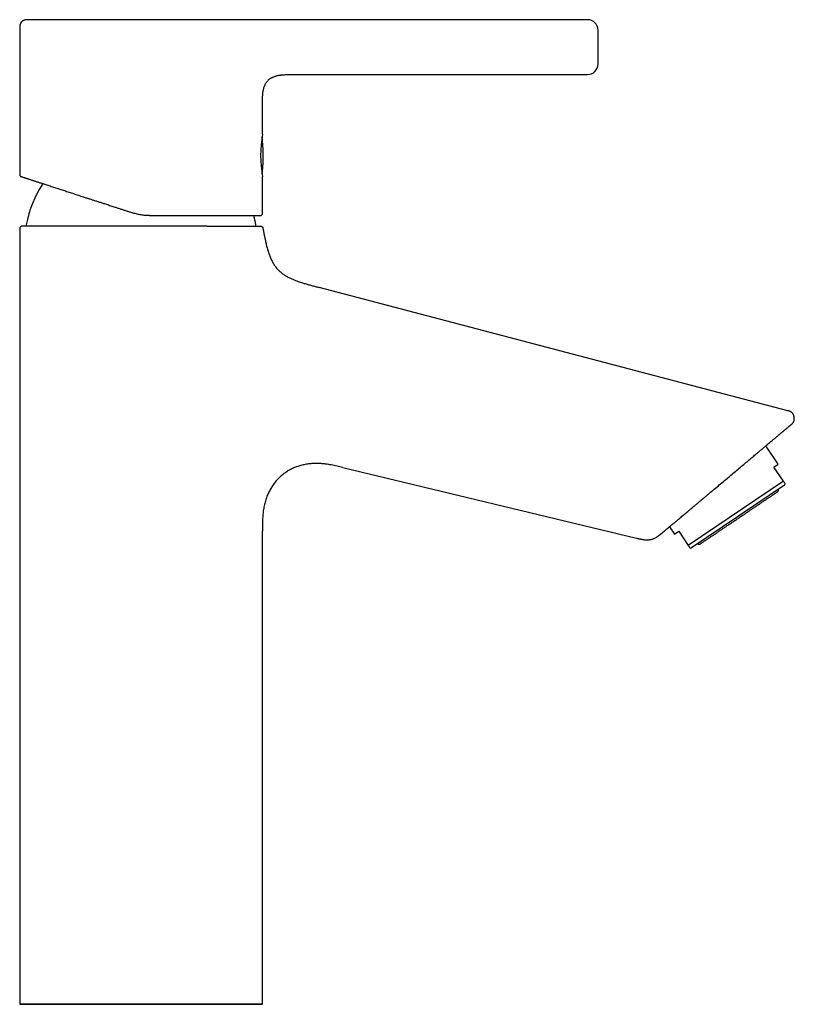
# Model space of a CAD drawing. Header units: millimetres. Extents: x 8 to 1084, y 12 to 961.
# Tile 49 of 49: x 935 to 1084, y 748 to 936. Entities that reach past the tile are written whole.
import ezdxf

# ---------------------------------------------------------------- set-up
doc = ezdxf.new("R2010")
doc.units = ezdxf.units.MM

msp = doc.modelspace()

# ---------------------------------------------------------------- linework, layer by layer
at = {"color": 7, "linetype": 'Continuous', "lineweight": 30}
for p, q in [((991.18, 936.4), (977.07, 936.39)), ((1043.99, 936.4), (991.18, 936.4)), ((935.24, 934.89), (935.24, 906.74)), ((985.32, 925.81), (985.39, 925.82)), ((987.5, 925.9), (1043.99, 925.9)), ((981.74, 920.71), (981.74, 920.86)), ((981.74, 914.49), (981.74, 920.4)), ((981.66, 906.98), (981.67, 907.07)), ((981.66, 906.98), (981.67, 907.06)), ((981.74, 899.29), (981.74, 906.29)), ((935.24, 896.39), (935.24, 747.89)), ((971.16, 896.89), (970.7, 896.89)), ((1082.36, 861.54), (992.56, 885.14)), ((992.56, 885.14), (992.56, 885.14)), ((1082.36, 861.54), (1082.34, 861.52)), ((1080.52, 851.31), (1078.15, 854.82)), ((994.43, 851.31), (994.76, 851.23)), ((997.1, 850.67), (1053.36, 837.14)), ((1079.69, 850.75), (1080.52, 851.31)), ((1081.52, 848.03), (1079.69, 850.75)), ((1081.52, 848.03), (1063.28, 835.73)), ((1081.72, 847.3), (1063.9, 835.27)), ((1081.72, 847.3), (1081.85, 847.56)), ((1059.67, 839.3), (1060.62, 837.89)), ((981.74, 747.89), (981.74, 838.56)), ((981.74, 838.56), (981.74, 838.56)), ((1060.62, 837.89), (1061.45, 838.45)), ((1061.45, 838.45), (1063.28, 835.73)), ((1063.61, 835.25), (1063.9, 835.27)), ((962.42, 747.89), (958.49, 747.89))]:
    msp.add_line(p, q, dxfattribs=at)
at = {"color": 7, "linetype": 'Continuous', "lineweight": 30, "flags": 128}
for points in [[(981.66, 906.98), (981.66, 906.98), (981.66, 906.97)], [(1068.23, 846.49), (1068.48, 846.7), (1068.73, 846.91), (1068.98, 847.12), (1069.22, 847.32), (1069.47, 847.53), (1069.72, 847.74), (1069.97, 847.95), (1070.21, 848.15), (1070.46, 848.36), (1070.7, 848.56), (1070.94, 848.77), (1071.19, 848.97), (1071.43, 849.17), (1071.66, 849.37), (1071.9, 849.57), (1072.13, 849.76), (1072.37, 849.96), (1072.6, 850.15), (1072.82, 850.34), (1073.05, 850.53), (1073.27, 850.72), (1073.49, 850.9), (1073.7, 851.08), (1073.91, 851.26), (1074.12, 851.43), (1074.33, 851.6), (1074.53, 851.77), (1074.73, 851.94), (1074.92, 852.1), (1075.11, 852.26), (1075.29, 852.42), (1075.47, 852.57), (1075.65, 852.71), (1075.82, 852.86), (1075.99, 853), (1076.15, 853.13), (1076.3, 853.26), (1076.46, 853.39), (1076.6, 853.51), (1076.74, 853.63), (1076.88, 853.75), (1077.01, 853.86), (1077.13, 853.96), (1077.25, 854.06), (1077.37, 854.15), (1077.47, 854.24), (1077.57, 854.33), (1077.67, 854.41), (1077.76, 854.48), (1077.84, 854.55), (1077.92, 854.62), (1077.99, 854.68), (1078.05, 854.73), (1078.11, 854.78), (1078.16, 854.82), (1078.21, 854.86), (1078.25, 854.9), (1078.28, 854.92), (1078.31, 854.94), (1078.33, 854.96), (1078.34, 854.97), (1078.35, 854.98), (1078.35, 854.98), (1078.34, 854.97), (1078.33, 854.96), (1078.31, 854.95), (1078.28, 854.92), (1078.25, 854.9), (1078.21, 854.86), (1078.17, 854.83), (1078.15, 854.82)], [(1059.67, 839.3), (1059.63, 839.28), (1059.59, 839.24), (1059.56, 839.21), (1059.53, 839.19), (1059.5, 839.17), (1059.49, 839.15), (1059.48, 839.15), (1059.48, 839.14), (1059.48, 839.15), (1059.49, 839.15), (1059.51, 839.17), (1059.53, 839.19), (1059.56, 839.21), (1059.59, 839.24), (1059.63, 839.28), (1059.68, 839.32), (1059.74, 839.36), (1059.8, 839.41), (1059.87, 839.47), (1059.94, 839.53), (1060.02, 839.6), (1060.1, 839.67), (1060.2, 839.75), (1060.29, 839.83), (1060.4, 839.92), (1060.51, 840.01), (1060.62, 840.1), (1060.74, 840.21), (1060.87, 840.31), (1061, 840.42), (1061.14, 840.54), (1061.28, 840.66), (1061.43, 840.78), (1061.58, 840.91), (1061.74, 841.04), (1061.9, 841.18), (1062.07, 841.32), (1062.24, 841.47), (1062.42, 841.61), (1062.6, 841.77), (1062.79, 841.92), (1062.98, 842.08), (1063.17, 842.25), (1063.37, 842.41)], [(958.49, 747.89), (957.88, 747.89), (957.27, 747.89), (956.66, 747.89), (956.06, 747.89), (955.45, 747.89), (954.85, 747.89), (954.25, 747.89), (953.65, 747.89), (953.06, 747.89), (952.47, 747.89), (951.89, 747.89), (951.3, 747.89), (950.73, 747.89), (950.16, 747.89), (949.59, 747.89), (949.03, 747.89), (948.48, 747.89), (947.93, 747.89), (947.39, 747.89), (946.86, 747.89), (946.34, 747.89), (945.83, 747.89), (945.32, 747.89), (944.82, 747.89), (944.33, 747.89), (943.86, 747.89), (943.39, 747.89), (942.93, 747.89), (942.48, 747.89), (942.05, 747.89), (941.62, 747.89), (941.21, 747.89), (940.81, 747.89), (940.42, 747.89), (940.04, 747.89), (939.68, 747.89), (939.33, 747.89), (938.99, 747.89), (938.66, 747.89), (938.35, 747.89), (938.06, 747.89), (937.77, 747.89), (937.5, 747.89), (937.25, 747.89), (937.01, 747.89), (936.78, 747.89), (936.57, 747.89), (936.38, 747.89), (936.2, 747.89), (936.03, 747.89), (935.88, 747.89), (935.75, 747.89), (935.63, 747.89), (935.52, 747.89), (935.44, 747.89), (935.37, 747.89), (935.31, 747.89), (935.27, 747.89), (935.25, 747.89), (935.24, 747.89), (935.25, 747.89), (935.27, 747.89), (935.31, 747.89), (935.37, 747.89), (935.44, 747.89), (935.52, 747.89), (935.63, 747.89), (935.75, 747.89), (935.88, 747.89), (936.03, 747.89), (936.2, 747.89), (936.38, 747.89), (936.57, 747.89), (936.78, 747.89), (937.01, 747.89), (937.25, 747.89), (937.5, 747.89), (937.77, 747.89), (938.06, 747.89), (938.35, 747.89), (938.66, 747.89), (938.99, 747.89), (939.33, 747.89), (939.68, 747.89), (940.04, 747.89), (940.42, 747.89), (940.81, 747.89), (941.21, 747.89), (941.62, 747.89), (942.05, 747.89), (942.48, 747.89), (942.93, 747.89), (943.39, 747.89), (943.86, 747.89), (944.33, 747.89), (944.82, 747.89), (945.32, 747.89), (945.83, 747.89), (946.34, 747.89), (946.86, 747.89), (947.39, 747.89), (947.93, 747.89), (948.48, 747.89), (949.03, 747.89), (949.59, 747.89), (950.16, 747.89), (950.73, 747.89), (951.3, 747.89), (951.89, 747.89), (952.47, 747.89), (953.06, 747.89), (953.65, 747.89), (954.25, 747.89), (954.85, 747.89), (955.45, 747.89), (956.06, 747.89), (956.66, 747.89), (957.27, 747.89), (957.88, 747.89), (958.49, 747.89), (959.1, 747.89), (959.71, 747.89), (960.31, 747.89), (960.92, 747.89), (961.52, 747.89), (962.13, 747.89), (962.73, 747.89), (963.32, 747.89), (963.92, 747.89), (964.51, 747.89), (965.09, 747.89), (965.67, 747.89), (966.25, 747.89), (966.82, 747.89), (967.39, 747.89), (967.95, 747.89), (968.5, 747.89), (969.04, 747.89), (969.58, 747.89), (970.11, 747.89), (970.64, 747.89), (971.15, 747.89), (971.66, 747.89), (972.15, 747.89), (972.64, 747.89), (973.12, 747.89), (973.59, 747.89), (974.05, 747.89), (974.49, 747.89), (974.93, 747.89), (975.35, 747.89), (975.77, 747.89), (976.17, 747.89), (976.56, 747.89), (976.93, 747.89), (977.3, 747.89), (977.65, 747.89), (977.99, 747.89), (978.31, 747.89), (978.62, 747.89), (978.92, 747.89), (979.2, 747.89), (979.47, 747.89), (979.73, 747.89), (979.97, 747.89), (980.19, 747.89), (980.4, 747.89), (980.6, 747.89), (980.78, 747.89), (980.95, 747.89), (981.1, 747.89), (981.23, 747.89), (981.35, 747.89), (981.45, 747.89), (981.54, 747.89), (981.61, 747.89), (981.67, 747.89), (981.71, 747.89), (981.73, 747.89), (981.74, 747.89), (981.73, 747.89), (981.71, 747.89), (981.67, 747.89), (981.61, 747.89), (981.54, 747.89), (981.45, 747.89), (981.35, 747.89), (981.23, 747.89), (981.1, 747.89), (980.95, 747.89), (980.78, 747.89), (980.6, 747.89), (980.4, 747.89), (980.19, 747.89), (979.97, 747.89), (979.73, 747.89), (979.47, 747.89), (979.2, 747.89), (978.92, 747.89), (978.62, 747.89), (978.31, 747.89), (977.99, 747.89), (977.65, 747.89), (977.3, 747.89), (976.93, 747.89), (976.56, 747.89), (976.17, 747.89), (975.77, 747.89), (975.35, 747.89), (974.93, 747.89), (974.49, 747.89), (974.05, 747.89), (973.59, 747.89), (973.12, 747.89), (972.64, 747.89), (972.15, 747.89), (971.66, 747.89), (971.15, 747.89), (970.64, 747.89), (970.11, 747.89), (969.58, 747.89), (969.04, 747.89), (968.5, 747.89), (967.95, 747.89), (967.39, 747.89), (966.82, 747.89), (966.25, 747.89), (965.67, 747.89), (965.09, 747.89), (964.51, 747.89), (963.92, 747.89), (963.32, 747.89), (962.77, 747.89)], [(958.49, 747.89), (957.93, 747.89), (957.37, 747.89), (956.81, 747.89), (956.25, 747.89), (955.69, 747.89), (955.13, 747.89), (954.58, 747.89), (954.03, 747.89), (953.48, 747.89), (952.94, 747.89), (952.4, 747.89), (951.86, 747.89), (951.33, 747.89), (950.8, 747.89), (950.28, 747.89), (949.76, 747.89), (949.25, 747.89), (948.75, 747.89), (948.25, 747.89), (947.76, 747.89), (947.28, 747.89), (946.81, 747.89), (946.34, 747.89), (945.88, 747.89), (945.43, 747.89), (944.99, 747.89), (944.56, 747.89), (944.14, 747.89), (943.72, 747.89), (943.32, 747.89), (942.93, 747.89), (942.55, 747.89), (942.18, 747.89), (941.82, 747.89), (941.47, 747.89), (941.14, 747.89), (940.81, 747.89), (940.5, 747.89), (940.2, 747.89), (939.91, 747.89), (939.64, 747.89), (939.38, 747.89), (939.13, 747.89), (938.89, 747.89), (938.67, 747.89), (938.46, 747.89), (938.27, 747.89), (938.09, 747.89), (937.92, 747.89), (937.77, 747.89), (937.63, 747.89), (937.51, 747.89), (937.4, 747.89), (937.3, 747.89), (937.22, 747.89), (937.16, 747.89), (937.1, 747.89), (937.07, 747.89), (937.05, 747.89), (937.04, 747.89), (937.05, 747.89), (937.07, 747.89), (937.1, 747.89), (937.16, 747.89), (937.22, 747.89), (937.3, 747.89), (937.4, 747.89), (937.51, 747.89), (937.63, 747.89), (937.77, 747.89), (937.92, 747.89), (938.09, 747.89), (938.27, 747.89), (938.46, 747.89), (938.67, 747.89), (938.89, 747.89), (939.13, 747.89), (939.38, 747.89), (939.64, 747.89), (939.91, 747.89), (940.2, 747.89), (940.5, 747.89), (940.81, 747.89), (941.14, 747.89), (941.47, 747.89), (941.82, 747.89), (942.18, 747.89), (942.55, 747.89), (942.93, 747.89), (943.32, 747.89), (943.72, 747.89), (944.14, 747.89), (944.56, 747.89), (944.99, 747.89), (945.43, 747.89), (945.88, 747.89), (946.34, 747.89), (946.81, 747.89), (947.28, 747.89), (947.76, 747.89), (948.25, 747.89), (948.75, 747.89), (949.25, 747.89), (949.76, 747.89), (950.28, 747.89), (950.8, 747.89), (951.33, 747.89), (951.86, 747.89), (952.4, 747.89), (952.94, 747.89), (953.48, 747.89), (954.03, 747.89), (954.58, 747.89), (955.13, 747.89), (955.69, 747.89), (956.25, 747.89), (956.34, 747.89)], [(956.87, 747.89), (957.37, 747.89), (957.93, 747.89), (958.49, 747.89), (959.05, 747.89), (959.61, 747.89), (960.17, 747.89), (960.73, 747.89), (961.29, 747.89), (961.84, 747.89), (962.4, 747.89), (962.95, 747.89), (963.5, 747.89), (964.04, 747.89), (964.58, 747.89), (965.12, 747.89), (965.65, 747.89), (966.18, 747.89), (966.7, 747.89), (967.21, 747.89), (967.72, 747.89), (968.23, 747.89), (968.72, 747.89), (969.21, 747.89), (969.7, 747.89), (970.17, 747.89), (970.64, 747.89), (971.1, 747.89), (971.55, 747.89), (971.99, 747.89), (972.42, 747.89), (972.84, 747.89), (973.25, 747.89), (973.66, 747.89), (974.05, 747.89), (974.43, 747.89), (974.8, 747.89), (975.16, 747.89), (975.51, 747.89), (975.84, 747.89), (976.17, 747.89), (976.48, 747.89), (976.78, 747.89), (977.06, 747.89), (977.34, 747.89), (977.6, 747.89), (977.85, 747.89), (978.08, 747.89), (978.31, 747.89), (978.51, 747.89), (978.71, 747.89), (978.89, 747.89), (979.06, 747.89), (979.21, 747.89), (979.35, 747.89), (979.47, 747.89), (979.58, 747.89), (979.67, 747.89), (979.75, 747.89), (979.82, 747.89), (979.87, 747.89), (979.91, 747.89), (979.93, 747.89), (979.94, 747.89), (979.93, 747.89), (979.91, 747.89), (979.87, 747.89), (979.82, 747.89), (979.75, 747.89), (979.67, 747.89), (979.58, 747.89), (979.47, 747.89), (979.35, 747.89), (979.21, 747.89), (979.06, 747.89), (978.89, 747.89), (978.71, 747.89), (978.51, 747.89), (978.31, 747.89), (978.08, 747.89), (977.85, 747.89), (977.6, 747.89), (977.34, 747.89), (977.06, 747.89), (976.78, 747.89), (976.48, 747.89), (976.17, 747.89), (975.84, 747.89), (975.51, 747.89), (975.16, 747.89), (974.8, 747.89), (974.43, 747.89), (974.05, 747.89), (973.66, 747.89), (973.25, 747.89), (972.84, 747.89), (972.42, 747.89), (971.99, 747.89), (971.55, 747.89), (971.1, 747.89), (970.64, 747.89), (970.17, 747.89), (969.7, 747.89), (969.21, 747.89), (968.72, 747.89), (968.23, 747.89), (967.72, 747.89), (967.21, 747.89), (966.7, 747.89), (966.18, 747.89), (965.65, 747.89), (965.12, 747.89), (964.58, 747.89), (964.04, 747.89), (963.5, 747.89), (962.95, 747.89), (962.4, 747.89), (961.84, 747.89), (961.29, 747.89), (960.73, 747.89), (960.17, 747.89), (959.61, 747.89), (959.05, 747.89), (958.49, 747.89), (958.49, 747.89)]]:
    msp.add_lwpolyline(points, dxfattribs=at)
at = {"color": 7, "linetype": 'Continuous', "lineweight": 30}
for centre, radius, start, end in [((1043.99, 934.4), 2, 0, 90), ((1043.99, 927.9), 2, 270, 0), ((1004.75, 910.39), 23.37, 169.897, 190.103), ((951.89, 910.39), 30, 354.0708, 6.9967), ((981.53, 907.31), 0.2, 324.5807, 354.0708), ((958.49, 892.89), 22.4, 147.233, 169.095), ((981.34, 899.29), 0.4, 270, 0), ((958.49, 892.89), 22.4, 10.905, 15.5452), ((935.74, 896.39), 0.5, 90, 180), ((936.69, 897.09), 0.2, 169.095, 270), ((980.29, 897.09), 0.2, 270, 10.905)]:
    msp.add_arc(centre, radius, start, end, dxfattribs=at)
for points, knots in [([(936.74, 936.39), (936.72, 936.39), (936.69, 936.39), (936.64, 936.39), (936.61, 936.39), (936.58, 936.39), (936.55, 936.39), (936.53, 936.39), (936.5, 936.39), (936.45, 936.39), (936.38, 936.38), (936.27, 936.36), (936.14, 936.33), (936, 936.28), (935.9, 936.22), (935.81, 936.17), (935.75, 936.12), (935.68, 936.07), (935.61, 936), (935.53, 935.91), (935.46, 935.82), (935.41, 935.73), (935.36, 935.63), (935.32, 935.53), (935.28, 935.42), (935.26, 935.29), (935.24, 935.17), (935.24, 935.03), (935.24, 934.94), (935.24, 934.89)], [0, 0, 0, 0, 0.0235666, 0.0416264, 0.0542245, 0.0648886, 0.0758054, 0.0869769, 0.0984052, 0.1100498, 0.147487, 0.1862352, 0.2468129, 0.3072837, 0.3673785, 0.3972506, 0.4286385, 0.4650088, 0.5064413, 0.5528445, 0.6040484, 0.6454659, 0.689331, 0.7355295, 0.7839724, 0.834613, 0.8874548, 0.9425473, 1, 1, 1, 1]), ([(977.07, 936.39), (976.97, 936.39), (976.77, 936.39), (976.45, 936.39), (976.11, 936.39), (975.77, 936.39), (975.41, 936.39), (975.04, 936.39), (974.65, 936.39), (974.25, 936.39), (973.81, 936.39), (973.37, 936.39), (972.91, 936.39), (972.46, 936.39), (972.01, 936.39), (971.57, 936.39), (971.12, 936.39), (970.67, 936.39), (970.21, 936.39), (969.74, 936.39), (969.25, 936.39), (968.73, 936.39), (968.19, 936.39), (967.64, 936.39), (967.09, 936.39), (966.54, 936.39), (965.99, 936.39), (965.46, 936.39), (964.92, 936.39), (964.38, 936.39), (963.84, 936.39), (963.29, 936.39), (962.72, 936.39), (962.13, 936.39), (961.51, 936.39), (960.9, 936.39), (960.27, 936.39), (959.67, 936.39), (959.07, 936.39), (958.49, 936.39), (957.91, 936.39), (957.33, 936.39), (956.74, 936.39), (956.16, 936.39), (955.57, 936.39), (954.96, 936.39), (954.35, 936.39), (953.73, 936.39), (953.13, 936.39), (952.54, 936.39), (951.99, 936.39), (951.46, 936.39), (950.94, 936.39), (950.42, 936.39), (949.91, 936.39), (949.4, 936.39), (948.88, 936.39), (948.36, 936.39), (947.82, 936.39), (947.3, 936.39), (946.78, 936.39), (946.29, 936.39), (945.82, 936.39), (945.37, 936.39), (944.93, 936.39), (944.51, 936.39), (944.09, 936.39), (943.67, 936.39), (943.25, 936.39), (942.83, 936.39), (942.41, 936.39), (941.99, 936.39), (941.6, 936.39), (941.22, 936.39), (940.87, 936.39), (940.54, 936.39), (940.22, 936.39), (939.91, 936.39), (939.61, 936.39), (939.32, 936.39), (939.04, 936.39), (938.77, 936.39), (938.51, 936.39), (938.26, 936.39), (938.04, 936.39), (937.83, 936.39), (937.64, 936.39), (937.46, 936.39), (937.31, 936.39), (937.17, 936.39), (937.05, 936.39), (936.95, 936.39), (936.87, 936.39), (936.81, 936.39), (936.77, 936.39), (936.74, 936.39), (936.74, 936.39), (936.74, 936.39)], [0, 0, 0, 0, 0.010312, 0.020596, 0.03086, 0.041111, 0.051356, 0.061602, 0.071641, 0.082597, 0.093549, 0.104506, 0.115478, 0.126474, 0.13632, 0.146143, 0.155949, 0.165745, 0.175536, 0.185329, 0.195115, 0.205866, 0.216616, 0.227372, 0.238142, 0.248936, 0.259005, 0.269041, 0.279052, 0.289044, 0.299023, 0.308997, 0.318973, 0.329955, 0.340957, 0.351987, 0.363053, 0.374166, 0.384429, 0.394703, 0.404995, 0.415313, 0.425663, 0.436054, 0.446297, 0.457455, 0.46857, 0.479651, 0.490707, 0.501747, 0.511627, 0.521486, 0.531331, 0.541169, 0.551005, 0.560847, 0.570653, 0.581411, 0.592159, 0.602907, 0.613662, 0.624433, 0.634267, 0.644088, 0.653905, 0.663722, 0.673546, 0.683384, 0.693331, 0.704305, 0.715284, 0.726275, 0.737289, 0.748333, 0.758452, 0.768634, 0.778885, 0.789215, 0.79963, 0.810138, 0.820641, 0.832073, 0.843396, 0.85462, 0.865756, 0.876813, 0.888411, 0.899982, 0.911535, 0.923081, 0.93463, 0.946134, 0.95693, 0.967706, 0.978471, 0.989232, 1, 1, 1, 1]), ([(1045.99, 927.9), (1045.99, 927.9), (1045.99, 927.9), (1045.99, 927.93), (1045.99, 927.98), (1045.99, 928.04), (1045.99, 928.11), (1045.99, 928.18), (1045.99, 928.23), (1045.99, 928.29), (1045.99, 928.36), (1045.99, 928.44), (1045.99, 928.55), (1045.99, 928.69), (1045.99, 928.85), (1045.99, 929.01), (1045.99, 929.18), (1045.99, 929.36), (1045.99, 929.55), (1045.99, 929.74), (1045.99, 929.93), (1045.99, 930.11), (1045.99, 930.28), (1045.99, 930.45), (1045.99, 930.62), (1045.99, 930.8), (1045.99, 930.97), (1045.99, 931.17), (1045.99, 931.39), (1045.99, 931.64), (1045.99, 931.88), (1045.99, 932.11), (1045.99, 932.31), (1045.99, 932.47), (1045.99, 932.59), (1045.99, 932.7), (1045.99, 932.82), (1045.99, 932.96), (1045.99, 933.11), (1045.99, 933.28), (1045.99, 933.45), (1045.99, 933.6), (1045.99, 933.74), (1045.99, 933.87), (1045.99, 933.98), (1045.99, 934.08), (1045.99, 934.16), (1045.99, 934.23), (1045.99, 934.28), (1045.99, 934.32), (1045.99, 934.36), (1045.99, 934.38), (1045.99, 934.39), (1045.99, 934.4), (1045.99, 934.4)], [0, 0, 0, 0, 0.024142, 0.048074, 0.071931, 0.095854, 0.11998, 0.133124, 0.146178, 0.159164, 0.172104, 0.185019, 0.206549, 0.228174, 0.249998, 0.27185, 0.293493, 0.315028, 0.336558, 0.358184, 0.380007, 0.397287, 0.414438, 0.431508, 0.44855, 0.465612, 0.482746, 0.500001, 0.524151, 0.548086, 0.571944, 0.595863, 0.61998, 0.633124, 0.646178, 0.659164, 0.672104, 0.685019, 0.706549, 0.728174, 0.749998, 0.77185, 0.793493, 0.815028, 0.836558, 0.858184, 0.880007, 0.89728, 0.914427, 0.931495, 0.948537, 0.965601, 0.982739, 1, 1, 1, 1]), ([(981.74, 920.4), (981.74, 920.51), (981.74, 920.74), (981.74, 921.08), (981.75, 921.41), (981.76, 921.74), (981.78, 922.07), (981.81, 922.38), (981.85, 922.69), (981.9, 922.97), (981.96, 923.21), (982.02, 923.43), (982.1, 923.65), (982.18, 923.85), (982.27, 924.04), (982.37, 924.22), (982.48, 924.4), (982.6, 924.56), (982.74, 924.72), (982.88, 924.86), (983.03, 924.99), (983.2, 925.12), (983.37, 925.23), (983.56, 925.33), (983.77, 925.43), (984.01, 925.53), (984.28, 925.61), (984.56, 925.69), (984.85, 925.75), (985.16, 925.79), (985.47, 925.83), (985.8, 925.86), (986.13, 925.88), (986.47, 925.89), (986.81, 925.89), (987.15, 925.9), (987.38, 925.9), (987.5, 925.9)], [0, 0, 0, 0, 0.035673, 0.071149, 0.106248, 0.140809, 0.174695, 0.207798, 0.240037, 0.271363, 0.295756, 0.319564, 0.34281, 0.365533, 0.387785, 0.409633, 0.431157, 0.452446, 0.473598, 0.494714, 0.515896, 0.537245, 0.558854, 0.580809, 0.603183, 0.631831, 0.661321, 0.691708, 0.723016, 0.755235, 0.788328, 0.822228, 0.856847, 0.892071, 0.927772, 0.963801, 1, 1, 1, 1]), ([(981.74, 920.7), (981.74, 920.71), (981.74, 920.84), (981.74, 921.08), (981.75, 921.41), (981.76, 921.74), (981.78, 922.07), (981.81, 922.38), (981.85, 922.69), (981.9, 922.97), (981.96, 923.21), (982.02, 923.43), (982.1, 923.65), (982.18, 923.85), (982.27, 924.04), (982.37, 924.22), (982.48, 924.4), (982.6, 924.56), (982.74, 924.72), (982.88, 924.86), (983.03, 924.99), (983.2, 925.12), (983.37, 925.23), (983.56, 925.33), (983.77, 925.43), (984.01, 925.53), (984.28, 925.61), (984.56, 925.69), (984.85, 925.75), (985.13, 925.79), (985.31, 925.81), (985.39, 925.82)], [0, 0, 0, 0, 0.004827, 0.052265, 0.099198, 0.145411, 0.190723, 0.234987, 0.278095, 0.319983, 0.352601, 0.384435, 0.415519, 0.445902, 0.475656, 0.504871, 0.533652, 0.562119, 0.590403, 0.618638, 0.646962, 0.675509, 0.704404, 0.733761, 0.763678, 0.801986, 0.841418, 0.88205, 0.923913, 0.966996, 1, 1, 1, 1]), ([(935.24, 906.74), (935.24, 906.71), (935.24, 906.67), (935.26, 906.61), (935.28, 906.57), (935.29, 906.54), (935.31, 906.52), (935.33, 906.48), (935.37, 906.44), (935.4, 906.42), (935.44, 906.39), (935.48, 906.37), (935.5, 906.36), (935.52, 906.36)], [0, 0, 0, 0, 0.152015, 0.27948, 0.348648, 0.404256, 0.450996, 0.544481, 0.669369, 0.742919, 0.823109, 0.909136, 1, 1, 1, 1]), ([(981.64, 906.9), (981.64, 906.91), (981.66, 906.94), (981.66, 906.96), (981.66, 906.98)], [0, 0, 0, 0, 0.260296, 1, 1, 1, 1]), ([(981.64, 906.9), (981.64, 906.9), (981.64, 906.91), (981.64, 906.91), (981.65, 906.92)], [0, 0, 0, 0, 0.433067, 1, 1, 1, 1]), ([(981.67, 907.07), (981.68, 907.08), (981.68, 907.11), (981.69, 907.16), (981.69, 907.2), (981.7, 907.23), (981.7, 907.26), (981.7, 907.28), (981.71, 907.29), (981.71, 907.29), (981.71, 907.29)], [0, 0, 0, 0, 0.126997, 0.250408, 0.373656, 0.500174, 0.627148, 0.750433, 0.873542, 1, 1, 1, 1]), ([(935.51, 906.36), (935.51, 906.36), (935.51, 906.36), (935.52, 906.36), (935.55, 906.35), (935.59, 906.33), (935.64, 906.32), (935.7, 906.3), (935.76, 906.28), (935.82, 906.26), (935.89, 906.24), (935.97, 906.21), (936.08, 906.18), (936.2, 906.14), (936.33, 906.09), (936.45, 906.05), (936.56, 906.02), (936.64, 905.99), (936.73, 905.96), (936.82, 905.94), (936.91, 905.9), (937.04, 905.86), (937.21, 905.81), (937.43, 905.74), (937.66, 905.66), (937.9, 905.58), (938.15, 905.5), (938.41, 905.42), (938.68, 905.33), (938.97, 905.24), (939.28, 905.13), (939.64, 905.02), (940.02, 904.89), (940.43, 904.76), (940.84, 904.63), (941.28, 904.49), (941.7, 904.35), (942.12, 904.21), (942.52, 904.08), (942.93, 903.95), (943.36, 903.81), (943.79, 903.67), (944.22, 903.53), (944.66, 903.39), (945.11, 903.24), (945.56, 903.09), (946.02, 902.95), (946.48, 902.8), (946.95, 902.64), (947.35, 902.51), (947.68, 902.41), (947.93, 902.32), (948.18, 902.24), (948.44, 902.16), (948.7, 902.07), (949.08, 901.95), (949.57, 901.79), (950.2, 901.59), (950.82, 901.38), (951.38, 901.2), (951.86, 901.05), (952.26, 900.92), (952.67, 900.79), (953.07, 900.66), (953.53, 900.51), (954.04, 900.34), (954.63, 900.15), (955.21, 899.96), (955.8, 899.77), (956.39, 899.58), (956.78, 899.45), (956.98, 899.38)], [0, 0, 0, 0, 0.0000011, 0.017946, 0.0358635, 0.0537689, 0.0716775, 0.0829431, 0.0942197, 0.1055112, 0.1169562, 0.1288863, 0.1437845, 0.1586748, 0.1735659, 0.1884664, 0.1962782, 0.2040962, 0.2119216, 0.2197557, 0.2275997, 0.2354547, 0.2513066, 0.2671453, 0.282981, 0.2988236, 0.3146833, 0.3302859, 0.3459239, 0.3616067, 0.3776023, 0.3966413, 0.4156826, 0.4347425, 0.4538378, 0.4729847, 0.4921996, 0.5086521, 0.5250957, 0.5415405, 0.5579965, 0.5744739, 0.5906874, 0.6069406, 0.6232427, 0.6392527, 0.6552445, 0.6712351, 0.6872335, 0.7032482, 0.7116464, 0.7200528, 0.7284685, 0.7368949, 0.7453331, 0.7537844, 0.7735499, 0.7932996, 0.8130492, 0.8328145, 0.8452537, 0.8577091, 0.8701847, 0.882539, 0.8943733, 0.9119671, 0.9295508, 0.9471351, 0.9647309, 0.982349, 1, 1, 1, 1]), ([(960.07, 898.89), (959.94, 898.9), (959.69, 898.9), (959.3, 898.92), (958.91, 898.96), (958.53, 899.01), (958.14, 899.08), (957.75, 899.16), (957.36, 899.26), (957.11, 899.34), (956.98, 899.38)], [0, 0, 0, 0, 0.122426, 0.245529, 0.369337, 0.493882, 0.619192, 0.745296, 0.872223, 1, 1, 1, 1]), ([(960.07, 898.89), (960.28, 898.89), (960.7, 898.89), (961.33, 898.89), (961.95, 898.89), (962.5, 898.89), (962.96, 898.89), (963.35, 898.89), (963.74, 898.89), (964.13, 898.89), (964.57, 898.89), (965.04, 898.89), (965.53, 898.89), (966.03, 898.89), (966.44, 898.89), (966.77, 898.89), (967.03, 898.89), (967.28, 898.89), (967.53, 898.89), (967.79, 898.89), (968.16, 898.89), (968.66, 898.89), (969.27, 898.89), (969.88, 898.89), (970.43, 898.89), (970.93, 898.89), (971.38, 898.89), (971.83, 898.89), (972.3, 898.89), (972.79, 898.89), (973.3, 898.89), (973.79, 898.89), (974.27, 898.89), (974.74, 898.89), (975.18, 898.89), (975.58, 898.89), (975.95, 898.89), (976.3, 898.89), (976.65, 898.89), (976.98, 898.89), (977.31, 898.89), (977.61, 898.89), (977.91, 898.89), (978.19, 898.89), (978.46, 898.89), (978.72, 898.89), (978.97, 898.89), (979.16, 898.89), (979.32, 898.89), (979.43, 898.89), (979.54, 898.89), (979.65, 898.89), (979.76, 898.89), (979.91, 898.89), (980.09, 898.89), (980.3, 898.89), (980.49, 898.89), (980.64, 898.89), (980.75, 898.89), (980.84, 898.89), (980.93, 898.89), (981, 898.89), (981.08, 898.89), (981.15, 898.89), (981.22, 898.89), (981.27, 898.89), (981.31, 898.89), (981.33, 898.89), (981.34, 898.89), (981.34, 898.89)], [0, 0, 0, 0, 0.018407, 0.036784, 0.055146, 0.073505, 0.085051, 0.096605, 0.108171, 0.119888, 0.132094, 0.14733, 0.16255, 0.177762, 0.192975, 0.200946, 0.208921, 0.2169, 0.224885, 0.232877, 0.240877, 0.26103, 0.281145, 0.301239, 0.321331, 0.337128, 0.352944, 0.368789, 0.384928, 0.404113, 0.423275, 0.442428, 0.46159, 0.480775, 0.499999, 0.516438, 0.532848, 0.549239, 0.565621, 0.582005, 0.598106, 0.614228, 0.630379, 0.646227, 0.66204, 0.677835, 0.693621, 0.709408, 0.71768, 0.725956, 0.734238, 0.742525, 0.75082, 0.759125, 0.77854, 0.797921, 0.817284, 0.836646, 0.848823, 0.861009, 0.87321, 0.885288, 0.896858, 0.914053, 0.93123, 0.948402, 0.96558, 0.982776, 1, 1, 1, 1]), ([(970.7, 896.89), (970.52, 896.89), (970.15, 896.89), (969.58, 896.89), (969.01, 896.89), (968.43, 896.89), (967.85, 896.89), (967.26, 896.89), (966.67, 896.89), (966.07, 896.89), (965.56, 896.89), (965.15, 896.89), (964.85, 896.89), (964.54, 896.89), (964.23, 896.89), (963.92, 896.89), (963.55, 896.89), (963.12, 896.89), (962.63, 896.89), (962.07, 896.89), (961.45, 896.89), (960.76, 896.89), (960.08, 896.89), (959.43, 896.89), (958.8, 896.89), (958.21, 896.89), (957.62, 896.89), (957.03, 896.89), (956.44, 896.89), (955.87, 896.89), (955.3, 896.89), (954.75, 896.89), (954.2, 896.89), (953.65, 896.89), (953.1, 896.89), (952.54, 896.89), (951.97, 896.89), (951.41, 896.89), (950.85, 896.89), (950.3, 896.89), (949.73, 896.89), (949.13, 896.89), (948.52, 896.89), (947.91, 896.89), (947.37, 896.89), (946.89, 896.89), (946.48, 896.89), (946.07, 896.89), (945.66, 896.89), (945.27, 896.89), (944.88, 896.89), (944.46, 896.89), (944, 896.89), (943.51, 896.89), (943.03, 896.89), (942.59, 896.89), (942.19, 896.89), (941.82, 896.89), (941.46, 896.89), (941.11, 896.89), (940.77, 896.89), (940.42, 896.89), (940.07, 896.89), (939.71, 896.89), (939.36, 896.89), (939.06, 896.89), (938.81, 896.89), (938.6, 896.89), (938.4, 896.89), (938.21, 896.89), (938.02, 896.89), (937.84, 896.89), (937.67, 896.89), (937.47, 896.89), (937.25, 896.89), (937.01, 896.89), (936.8, 896.89), (936.61, 896.89), (936.45, 896.89), (936.31, 896.89), (936.19, 896.89), (936.08, 896.89), (935.99, 896.89), (935.91, 896.89), (935.85, 896.89), (935.8, 896.89), (935.76, 896.89), (935.74, 896.89), (935.74, 896.89), (935.74, 896.89)], [0, 0, 0, 0, 0.013437, 0.026836, 0.040208, 0.053563, 0.066913, 0.080029, 0.093162, 0.106321, 0.119517, 0.126091, 0.132661, 0.139226, 0.145789, 0.15235, 0.15891, 0.169223, 0.179543, 0.190042, 0.20417, 0.218286, 0.232404, 0.246536, 0.25869, 0.270829, 0.282961, 0.295093, 0.307235, 0.319417, 0.330903, 0.342381, 0.353856, 0.365335, 0.376826, 0.388941, 0.401041, 0.413133, 0.425227, 0.43733, 0.449323, 0.463362, 0.477389, 0.491417, 0.50546, 0.515427, 0.525384, 0.535335, 0.545284, 0.555236, 0.565195, 0.574918, 0.588159, 0.601391, 0.614624, 0.627868, 0.638877, 0.649858, 0.660819, 0.671766, 0.682703, 0.693639, 0.706531, 0.719439, 0.732371, 0.745338, 0.753972, 0.762597, 0.771216, 0.779833, 0.788451, 0.797071, 0.805699, 0.814542, 0.828477, 0.842402, 0.856327, 0.870267, 0.88233, 0.894378, 0.906419, 0.918461, 0.930512, 0.942652, 0.954127, 0.965592, 0.977054, 0.988521, 1, 1, 1, 1]), ([(971.16, 896.89), (971.33, 896.89), (971.66, 896.89), (972.15, 896.89), (972.63, 896.89), (973.11, 896.89), (973.57, 896.89), (974.03, 896.89), (974.47, 896.89), (974.91, 896.89), (975.35, 896.89), (975.78, 896.89), (976.19, 896.89), (976.59, 896.89), (976.97, 896.89), (977.29, 896.89), (977.56, 896.89), (977.78, 896.89), (978, 896.89), (978.21, 896.89), (978.41, 896.89), (978.64, 896.89), (978.9, 896.89), (979.17, 896.89), (979.43, 896.89), (979.68, 896.89), (979.91, 896.89), (980.12, 896.89), (980.31, 896.89), (980.48, 896.89), (980.64, 896.89), (980.78, 896.89), (980.91, 896.89), (981.02, 896.89), (981.11, 896.89), (981.19, 896.89), (981.25, 896.89), (981.29, 896.89), (981.32, 896.89), (981.32, 896.89), (981.32, 896.89)], [0, 0, 0, 0, 0.02703, 0.054254, 0.081698, 0.109383, 0.13733, 0.165056, 0.193076, 0.221409, 0.250075, 0.279306, 0.308186, 0.336732, 0.36496, 0.392888, 0.411021, 0.429038, 0.446945, 0.464746, 0.482448, 0.500056, 0.527766, 0.555623, 0.583651, 0.611875, 0.640074, 0.667602, 0.695137, 0.722699, 0.750309, 0.778363, 0.806346, 0.834279, 0.862184, 0.89008, 0.917491, 0.944935, 0.972432, 1, 1, 1, 1]), ([(981.32, 896.89), (981.35, 896.89), (981.41, 896.89), (981.49, 896.87), (981.57, 896.83), (981.64, 896.78), (981.71, 896.71), (981.76, 896.64), (981.8, 896.57), (981.81, 896.51), (981.82, 896.48)], [0, 0, 0, 0, 0.118426, 0.242313, 0.370127, 0.5, 0.629873, 0.757687, 0.881574, 1, 1, 1, 1]), ([(981.82, 896.48), (981.86, 896.26), (981.95, 895.8), (982.08, 895.12), (982.22, 894.44), (982.35, 893.84), (982.47, 893.33), (982.57, 892.91), (982.69, 892.49), (982.81, 892.07), (982.94, 891.68), (983.06, 891.32), (983.19, 890.99), (983.33, 890.66), (983.48, 890.34), (983.64, 890.02), (983.81, 889.71), (984, 889.41), (984.21, 889.12), (984.43, 888.85), (984.66, 888.58), (984.91, 888.33), (985.18, 888.09), (985.45, 887.86), (985.64, 887.73), (985.74, 887.66)], [0, 0, 0, 0, 0.069991, 0.140001, 0.210011, 0.279997, 0.323973, 0.367939, 0.411943, 0.455982, 0.500013, 0.535732, 0.571428, 0.607108, 0.642791, 0.678508, 0.714255, 0.749981, 0.785689, 0.821394, 0.857118, 0.892822, 0.928525, 0.964247, 1, 1, 1, 1]), ([(985.74, 887.66), (985.83, 887.59), (986.02, 887.47), (986.31, 887.29), (986.61, 887.13), (986.92, 886.97), (987.22, 886.83), (987.6, 886.66), (988.03, 886.49), (988.54, 886.3), (989.1, 886.11), (989.74, 885.91), (990.44, 885.71), (991.15, 885.51), (991.85, 885.32), (992.32, 885.2), (992.56, 885.14)], [0, 0, 0, 0, 0.046608, 0.093245, 0.139914, 0.186601, 0.233276, 0.279941, 0.353274, 0.426611, 0.499944, 0.599954, 0.699968, 0.799984, 0.899993, 1, 1, 1, 1]), ([(1082.96, 858.85), (1083, 858.88), (1083.07, 858.94), (1083.17, 859.03), (1083.26, 859.13), (1083.35, 859.24), (1083.42, 859.36), (1083.49, 859.49), (1083.53, 859.63), (1083.57, 859.78), (1083.58, 859.93), (1083.58, 860.09), (1083.57, 860.25), (1083.54, 860.41), (1083.49, 860.57), (1083.44, 860.72), (1083.36, 860.86), (1083.28, 860.99), (1083.19, 861.1), (1083.08, 861.2), (1082.97, 861.29), (1082.86, 861.36), (1082.74, 861.42), (1082.61, 861.47), (1082.49, 861.51), (1082.4, 861.53), (1082.36, 861.54)], [0, 0, 0, 0, 0.0390308, 0.0781174, 0.1173547, 0.1569258, 0.1970833, 0.2380897, 0.2801515, 0.3233678, 0.3677063, 0.4130045, 0.4589906, 0.505316, 0.5515949, 0.5974468, 0.6425379, 0.6866196, 0.7295592, 0.7713565, 0.8106082, 0.84912, 0.8871292, 0.924855, 0.962452, 1, 1, 1, 1]), ([(1082.96, 858.85), (1082.96, 858.85), (1082.96, 858.85), (1082.94, 858.83), (1082.91, 858.8), (1082.86, 858.77), (1082.8, 858.72), (1082.73, 858.66), (1082.65, 858.59), (1082.56, 858.51), (1082.45, 858.42), (1082.34, 858.33), (1082.21, 858.22), (1082.08, 858.11), (1081.93, 857.99), (1081.77, 857.85), (1081.6, 857.71), (1081.45, 857.58), (1081.31, 857.46), (1081.19, 857.37), (1081.07, 857.27), (1080.95, 857.16), (1080.82, 857.06), (1080.69, 856.95), (1080.52, 856.8), (1080.3, 856.62), (1080.04, 856.4), (1079.8, 856.2), (1079.59, 856.02), (1079.41, 855.87), (1079.23, 855.72), (1079.05, 855.57), (1078.86, 855.41), (1078.64, 855.22), (1078.4, 855.03), (1078.23, 854.88), (1078.15, 854.82)], [0, 0, 0, 0, 0.032634, 0.065388, 0.098323, 0.131497, 0.164282, 0.197112, 0.230038, 0.263115, 0.29524, 0.327489, 0.359908, 0.392544, 0.425439, 0.458638, 0.492183, 0.526115, 0.546644, 0.567228, 0.587875, 0.608594, 0.629393, 0.650281, 0.671265, 0.710012, 0.749157, 0.788749, 0.812745, 0.836824, 0.860995, 0.885267, 0.90965, 0.934153, 0.972919, 1, 1, 1, 1]), ([(997.1, 850.67), (996.92, 850.71), (996.56, 850.8), (996.02, 850.93), (995.47, 851.05), (994.92, 851.16), (994.37, 851.25), (993.86, 851.32), (993.39, 851.37), (992.95, 851.41), (992.51, 851.43), (992.07, 851.44), (991.63, 851.43), (991.2, 851.41), (990.77, 851.37), (990.35, 851.31), (989.93, 851.24), (989.51, 851.16), (989.09, 851.05), (988.68, 850.93), (988.28, 850.8), (987.88, 850.64), (987.49, 850.47), (987.11, 850.28), (986.73, 850.08), (986.37, 849.85), (986.02, 849.61), (985.67, 849.36), (985.34, 849.08), (985.03, 848.8), (984.72, 848.5), (984.44, 848.18), (984.16, 847.86), (983.9, 847.52), (983.66, 847.17), (983.43, 846.81), (983.21, 846.44), (983.01, 846.06), (982.83, 845.68), (982.66, 845.28), (982.51, 844.88), (982.36, 844.46), (982.23, 844.02), (982.11, 843.56), (982.01, 843.09), (981.93, 842.62), (981.86, 842.15), (981.81, 841.67), (981.77, 841.18), (981.75, 840.67), (981.73, 840.14), (981.73, 839.62), (981.73, 839.09), (981.74, 838.74), (981.74, 838.56)], [0, 0, 0, 0, 0.023334, 0.046669, 0.070008, 0.093348, 0.116682, 0.140011, 0.158341, 0.176674, 0.195007, 0.213339, 0.23167, 0.250002, 0.267859, 0.28572, 0.30358, 0.321439, 0.339296, 0.35715, 0.375005, 0.392862, 0.410719, 0.428575, 0.446431, 0.464286, 0.482142, 0.5, 0.517857, 0.535714, 0.553571, 0.571426, 0.589279, 0.607132, 0.624987, 0.642845, 0.660706, 0.678567, 0.696424, 0.714277, 0.732133, 0.749991, 0.769996, 0.79, 0.81, 0.829998, 0.849995, 0.869992, 0.889992, 0.911992, 0.933995, 0.955997, 0.977999, 1, 1, 1, 1]), ([(1063.37, 842.41), (1063.44, 842.47), (1063.58, 842.58), (1063.81, 842.78), (1064.08, 843), (1064.37, 843.25), (1064.65, 843.49), (1064.91, 843.7), (1065.12, 843.88), (1065.32, 844.05), (1065.53, 844.22), (1065.75, 844.41), (1066, 844.62), (1066.25, 844.83), (1066.51, 845.04), (1066.77, 845.26), (1067.03, 845.48), (1067.29, 845.7), (1067.56, 845.93), (1067.81, 846.13), (1068.03, 846.32), (1068.17, 846.44), (1068.23, 846.49)], [0, 0, 0, 0, 0.048354, 0.096708, 0.161644, 0.226601, 0.291537, 0.340604, 0.389671, 0.427107, 0.464544, 0.514672, 0.564809, 0.614937, 0.665785, 0.716644, 0.767492, 0.819077, 0.870674, 0.922259, 0.96113, 1, 1, 1, 1]), ([(1080.4, 846.04), (1080.41, 846.05), (1080.44, 846.08), (1080.48, 846.11), (1080.51, 846.15), (1080.53, 846.19), (1080.55, 846.23), (1080.56, 846.27), (1080.57, 846.32), (1080.57, 846.37), (1080.57, 846.43), (1080.56, 846.47), (1080.55, 846.5), (1080.55, 846.51)], [0, 0, 0, 0, 0.124057, 0.219219, 0.286741, 0.379036, 0.473542, 0.544242, 0.634277, 0.743969, 0.839278, 0.945817, 1, 1, 1, 1]), ([(1081.85, 847.56), (1081.85, 847.56), (1081.85, 847.55), (1081.84, 847.56), (1081.83, 847.58), (1081.81, 847.62), (1081.78, 847.65), (1081.76, 847.69), (1081.73, 847.73), (1081.7, 847.78), (1081.66, 847.83), (1081.62, 847.9), (1081.57, 847.96), (1081.54, 848.01), (1081.52, 848.03)], [0, 0, 0, 0, 0.006761, 0.134981, 0.263336, 0.349099, 0.43025, 0.511402, 0.592668, 0.673935, 0.755407, 0.83688, 0.91844, 1, 1, 1, 1]), ([(1072.98, 841.04), (1073.08, 841.11), (1073.3, 841.26), (1073.63, 841.48), (1073.95, 841.69), (1074.27, 841.91), (1074.59, 842.13), (1074.91, 842.34), (1075.21, 842.55), (1075.52, 842.75), (1075.82, 842.95), (1076.12, 843.15), (1076.41, 843.35), (1076.69, 843.54), (1076.97, 843.73), (1077.24, 843.91), (1077.5, 844.09), (1077.75, 844.26), (1077.99, 844.42), (1078.23, 844.58), (1078.45, 844.73), (1078.66, 844.87), (1078.87, 845.01), (1079.06, 845.14), (1079.24, 845.26), (1079.41, 845.37), (1079.56, 845.48), (1079.7, 845.57), (1079.83, 845.66), (1079.95, 845.74), (1080.06, 845.81), (1080.15, 845.87), (1080.22, 845.93), (1080.29, 845.97), (1080.34, 846), (1080.37, 846.02), (1080.39, 846.04), (1080.39, 846.04), (1080.4, 846.04)], [0, 0, 0, 0, 0.028015, 0.055976, 0.083938, 0.111956, 0.140022, 0.167509, 0.194967, 0.222448, 0.250004, 0.27803, 0.305994, 0.333951, 0.361954, 0.390009, 0.417493, 0.444945, 0.472418, 0.499962, 0.527982, 0.555946, 0.583907, 0.611921, 0.639987, 0.667479, 0.694942, 0.722427, 0.749986, 0.778022, 0.805996, 0.833961, 0.861972, 0.890035, 0.917525, 0.944981, 0.972456, 1, 1, 1, 1]), ([(1065.56, 836.03), (1065.56, 836.03), (1065.56, 836.03), (1065.58, 836.05), (1065.62, 836.07), (1065.67, 836.11), (1065.73, 836.15), (1065.81, 836.2), (1065.9, 836.26), (1066, 836.33), (1066.12, 836.41), (1066.25, 836.5), (1066.39, 836.6), (1066.55, 836.7), (1066.72, 836.82), (1066.9, 836.94), (1067.09, 837.07), (1067.29, 837.2), (1067.51, 837.35), (1067.73, 837.5), (1067.96, 837.65), (1068.21, 837.82), (1068.46, 837.99), (1068.73, 838.17), (1069, 838.35), (1069.27, 838.54), (1069.55, 838.73), (1069.84, 838.92), (1070.14, 839.12), (1070.44, 839.33), (1070.75, 839.53), (1071.06, 839.74), (1071.38, 839.96), (1071.7, 840.17), (1072.02, 840.39), (1072.34, 840.6), (1072.66, 840.82), (1072.87, 840.96), (1072.98, 841.04)], [0, 0, 0, 0, 0.028018, 0.05598, 0.08394, 0.111953, 0.140015, 0.167504, 0.194966, 0.222452, 0.250014, 0.278047, 0.30602, 0.333986, 0.362001, 0.390066, 0.417557, 0.445015, 0.472492, 0.500038, 0.528056, 0.556016, 0.583972, 0.611978, 0.640032, 0.667513, 0.694967, 0.722444, 0.749996, 0.778025, 0.805994, 0.833956, 0.861966, 0.89004, 0.917544, 0.945004, 0.972472, 1, 1, 1, 1]), ([(1058.54, 838.35), (1058.54, 838.36), (1058.54, 838.36), (1058.56, 838.38), (1058.6, 838.41), (1058.64, 838.44), (1058.68, 838.48), (1058.73, 838.52), (1058.78, 838.56), (1058.83, 838.6), (1058.9, 838.66), (1059, 838.74), (1059.11, 838.84), (1059.24, 838.95), (1059.39, 839.07), (1059.53, 839.19), (1059.63, 839.27), (1059.67, 839.3)], [0, 0, 0, 0, 0.07798, 0.155631, 0.233093, 0.310507, 0.359208, 0.407982, 0.456862, 0.505885, 0.555083, 0.632118, 0.70937, 0.78697, 0.865046, 0.943725, 1, 1, 1, 1]), ([(1053.36, 837.14), (1053.42, 837.12), (1053.54, 837.1), (1053.71, 837.05), (1053.9, 837.01), (1054.06, 836.98), (1054.21, 836.94), (1054.35, 836.92), (1054.47, 836.9), (1054.57, 836.88), (1054.71, 836.86), (1054.88, 836.83), (1055.1, 836.81), (1055.33, 836.8), (1055.57, 836.81), (1055.82, 836.83), (1056.06, 836.87), (1056.31, 836.93), (1056.54, 837.01), (1056.78, 837.1), (1057.01, 837.22), (1057.23, 837.35), (1057.42, 837.47), (1057.56, 837.58), (1057.67, 837.66), (1057.75, 837.72), (1057.82, 837.77), (1057.86, 837.8), (1057.89, 837.83), (1057.93, 837.86), (1057.98, 837.89), (1058.02, 837.93), (1058.06, 837.96), (1058.09, 837.99), (1058.13, 838.02), (1058.16, 838.04), (1058.19, 838.06), (1058.21, 838.09), (1058.24, 838.11), (1058.26, 838.12), (1058.27, 838.14), (1058.28, 838.14), (1058.29, 838.15), (1058.3, 838.15), (1058.3, 838.16), (1058.31, 838.16), (1058.31, 838.17), (1058.31, 838.17), (1058.32, 838.17), (1058.33, 838.18), (1058.35, 838.19), (1058.36, 838.21), (1058.39, 838.23), (1058.41, 838.25), (1058.44, 838.27), (1058.45, 838.28), (1058.45, 838.29)], [0, 0, 0, 0, 0.025657, 0.057088, 0.086089, 0.112627, 0.136715, 0.158026, 0.177065, 0.19389, 0.208572, 0.241823, 0.275693, 0.310122, 0.349438, 0.388524, 0.427629, 0.466563, 0.505572, 0.544989, 0.585038, 0.625913, 0.667426, 0.688361, 0.709397, 0.730509, 0.7383, 0.745987, 0.753688, 0.761514, 0.772318, 0.783747, 0.795976, 0.806969, 0.818688, 0.831185, 0.843648, 0.854595, 0.863349, 0.869978, 0.874045, 0.875589, 0.876864, 0.877953, 0.878987, 0.880112, 0.881446, 0.885428, 0.890202, 0.898919, 0.912443, 0.92844, 0.946891, 0.96777, 0.991054, 1, 1, 1, 1]), ([(1053.36, 837.14), (1053.36, 837.14), (1053.36, 837.14), (1053.36, 837.14), (1053.36, 837.14), (1053.37, 837.14)], [0, 0, 0, 0, 0.00006, 0.541443, 1, 1, 1, 1]), ([(1058.37, 838.22), (1058.38, 838.22), (1058.4, 838.24), (1058.41, 838.25), (1058.43, 838.26), (1058.44, 838.27), (1058.45, 838.29), (1058.47, 838.3), (1058.48, 838.31), (1058.49, 838.32), (1058.51, 838.33), (1058.52, 838.34), (1058.53, 838.35), (1058.54, 838.36), (1058.54, 838.36)], [0, 0, 0, 0, 0.035625, 0.086059, 0.149253, 0.257055, 0.367623, 0.471235, 0.567945, 0.657803, 0.740856, 0.857721, 0.958042, 1, 1, 1, 1]), ([(1063.28, 835.73), (1063.3, 835.71), (1063.34, 835.65), (1063.4, 835.56), (1063.45, 835.48), (1063.49, 835.42), (1063.52, 835.38), (1063.55, 835.34), (1063.57, 835.31), (1063.59, 835.28), (1063.6, 835.27), (1063.61, 835.25), (1063.61, 835.25), (1063.61, 835.25)], [0, 0, 0, 0, 0.083029, 0.207545, 0.33214, 0.415266, 0.498392, 0.581639, 0.664885, 0.749126, 0.833367, 0.917758, 1, 1, 1, 1]), ([(1065.07, 836.06), (1065.07, 836.06), (1065.09, 836.04), (1065.12, 836.02), (1065.16, 836), (1065.2, 835.98), (1065.24, 835.97), (1065.28, 835.97), (1065.31, 835.96), (1065.35, 835.96), (1065.39, 835.97), (1065.43, 835.97), (1065.47, 835.98), (1065.51, 836), (1065.54, 836.02), (1065.56, 836.03)], [0, 0, 0, 0, 0.029432, 0.12328, 0.205775, 0.298158, 0.37225, 0.442793, 0.513224, 0.583576, 0.657508, 0.725416, 0.80517, 0.896745, 1, 1, 1, 1])]:
    msp.add_open_spline(points, degree=3, knots=knots, dxfattribs=at)

doc.saveas('drawing.dxf')
